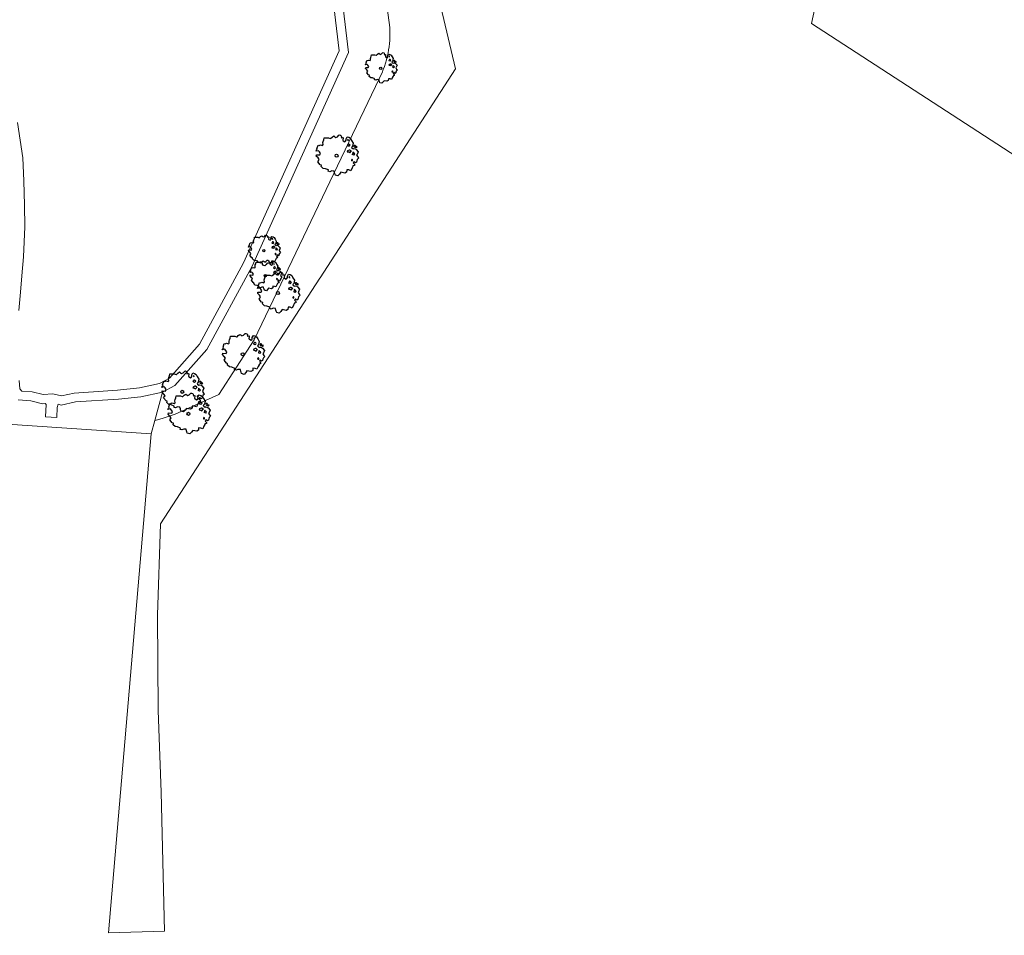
# Model space of a CAD drawing. Header units: metres. Extents: x 152391 to 157968, y 462336 to 467280.
# Tile 162 of 256: x 155194 to 155303, y 464191 to 464292. Entities that reach past the tile are written whole.
import ezdxf

# ---------------------------------------------------------------- set-up
doc = ezdxf.new("R2010")
doc.units = ezdxf.units.M
doc.header["$LTSCALE"] = 0.75
doc.layers.get('0').update_dxf_attribs({"lineweight": 25})
for name, color, linetype, lineweight in [('B-GV-GR-BOOM-S', 252, 'Continuous', 25), ('B-WE-GR-BEPLANTING_CULTUUR_BOSPLANTSOEN-GV', 251, 'Continuous', 18), ('B-WE-OG-TERREIN_CULTUURSCHEIDING-GV', 251, 'Continuous', 18), ('B-WE-OG-WATER_MEER-GV', 251, 'Continuous', 18), ('B-WE-OG-WATER_SLOOT-GV', 251, 'Continuous', 18)]:
    doc.layers.add(name, color=color, linetype=linetype, lineweight=lineweight)

# ---------------------------------------------------------------- blocks, each defined once
blk = doc.blocks.new('SGR-BOOM_21_30')
at = {"linetype": 'Continuous'}
for p, q in [((-1.13, 1.09), (-1.11, 1.19)), ((-1.11, 1.19), (-1.05, 1.33)), ((-1.05, 1.33), (-1.02, 1.5)), ((-1.02, 1.5), (-0.67, 1.5)), ((-0.67, 1.5), (-0.52, 1.43)), ((-0.52, 1.43), (-0.47, 1.45)), ((-0.47, 1.45), (-0.37, 1.55)), ((-0.37, 1.55), (-0.23, 1.65)), ((-0.23, 1.65), (-0.13, 1.58)), ((-0.13, 1.58), (-0.06, 1.52)), ((-0.06, 1.52), (0.07, 1.58)), ((0.07, 1.58), (0.2, 1.71)), ((0.2, 1.71), (0.26, 1.73)), ((0.26, 1.73), (0.33, 1.7)), ((0.33, 1.7), (0.39, 1.65)), ((0.4, 1.53), (0.38, 1.5)), ((0.38, 1.5), (0.53, 1.52)), ((0.39, 1.65), (0.4, 1.53)), ((0.54, 1.48), (0.51, 1.29)), ((0.51, 1.29), (0.57, 1.24)), ((0.53, 1.52), (0.54, 1.48)), ((0.57, 1.24), (0.69, 1.15)), ((0.69, 1.15), (0.75, 1.2)), ((0.75, 1.2), (0.8, 1.29)), ((0.79, 1.4), (0.89, 1.56)), ((0.8, 1.29), (0.79, 1.4)), ((0.89, 1.56), (1.02, 1.53)), ((0.97, 1.37), (0.93, 1.33)), ((0.93, 1.33), (0.95, 1.25)), ((0.95, 1.25), (0.96, 1.24)), ((0.96, 1.27), (0.97, 1.37)), ((1.02, 1.53), (1.16, 1.45)), ((1.16, 1.45), (1.25, 1.27)), ((1.25, 1.27), (1.38, 1.06)), ((-1.7, 0.37), (-1.66, 0.48)), ((-1.49, 0.41), (-1.7, 0.37)), ((-1.68, -0.03), (-1.67, 0.09)), ((-1.67, 0.09), (-1.39, 0.07)), ((-1.66, 0.48), (-1.6, 0.53)), ((-1.63, 0.58), (-1.53, 0.87)), ((-1.6, 0.53), (-1.63, 0.58)), ((-1.53, 0.87), (-1.46, 0.86)), ((-1.42, 0.33), (-1.49, 0.41)), ((-1.46, 0.86), (-1.34, 0.91)), ((-1.33, 0.18), (-1.42, 0.33)), ((-1.39, 0.07), (-1.33, 0.18)), ((-1.34, 0.91), (-1.18, 0.86)), ((-1.18, 0.86), (-1.12, 0.92)), ((-1.12, 0.92), (-1.13, 1.09)), ((0.94, 0.91), (0.89, 0.87)), ((0.89, 0.87), (0.93, 0.83)), ((0.93, 0.41), (0.89, 0.33)), ((0.89, 0.33), (1.03, 0.32)), ((0.93, 0.83), (0.98, 0.84)), ((1.05, 0.46), (0.93, 0.41)), ((0.97, 0.97), (0.94, 0.91)), ((1.03, 0.97), (0.97, 0.97)), ((0.98, 0.84), (1.03, 0.78)), ((1.08, 0.94), (1.03, 0.97)), ((1.03, 0.78), (1.08, 0.84)), ((1.03, 0.32), (1.11, 0.25)), ((1.11, 0.46), (1.05, 0.46)), ((1.12, 0.87), (1.08, 0.94)), ((1.08, 0.84), (1.12, 0.87)), ((1.22, 0.4), (1.11, 0.46)), ((1.11, 0.25), (1.2, 0.37)), ((1.2, 0.37), (1.24, 0.41)), ((1.32, 0.79), (1.23, 0.69)), ((1.23, 0.69), (1.27, 0.63)), ((1.27, 0.63), (1.38, 0.56)), ((1.34, 0.18), (1.31, 0.1)), ((1.43, 0.05), (1.31, 0.1)), ((1.38, 1.06), (1.32, 0.79)), ((1.36, 0.3), (1.34, 0.23)), ((1.34, 0.23), (1.34, 0.18)), ((1.43, 0.23), (1.36, 0.3)), ((1.38, 0.56), (1.44, 0.6)), ((1.47, 0.2), (1.43, 0.23)), ((1.43, 0.05), (1.51, 0.14)), ((1.47, 0.86), (1.44, 0.81)), ((1.44, 0.81), (1.46, 0.74)), ((1.44, 0.6), (1.57, 0.56)), ((1.46, 0.74), (1.53, 0.69)), ((1.54, 0.86), (1.47, 0.86)), ((1.51, 0.14), (1.47, 0.2)), ((1.53, 0.73), (1.64, 0.68)), ((1.53, 0.69), (1.54, 0.73)), ((1.62, 0.76), (1.54, 0.86)), ((1.57, 0.56), (1.64, 0.51)), ((1.73, 0.71), (1.62, 0.76)), ((1.64, 0.68), (1.73, 0.71)), ((1.64, 0.51), (1.81, 0.32)), ((1.72, 0.1), (1.67, 0.04)), ((1.67, 0.04), (1.76, -0.09)), ((1.81, 0.32), (1.72, 0.1)), ((-1.54, -0.18), (-1.68, -0.03)), ((-1.55, -0.51), (-1.49, -0.42)), ((-1.35, -0.75), (-1.55, -0.51)), ((-1.44, -0.32), (-1.54, -0.18)), ((-1.49, -0.42), (-1.44, -0.32)), ((-1.25, -0.78), (-1.35, -0.75)), ((-1.27, -0.9), (-1.25, -0.78)), ((-1.11, -1.05), (-1.27, -0.9)), ((-0.91, -1.08), (-1.11, -1.05)), ((-0.67, -1.18), (-0.91, -1.08)), ((1.29, -1.01), (1.18, -1.24)), ((1.29, -0.29), (1.24, -0.36)), ((1.24, -0.36), (1.25, -0.42)), ((1.26, -0.42), (1.33, -0.41)), ((1.33, -0.34), (1.29, -0.29)), ((1.36, -0.88), (1.29, -1.01)), ((1.33, -0.41), (1.33, -0.34)), ((1.37, -0.83), (1.36, -0.88)), ((1.48, -0.8), (1.37, -0.83)), ((1.46, -0.47), (1.39, -0.59)), ((1.39, -0.59), (1.43, -0.64)), ((1.43, -0.64), (1.5, -0.7)), ((1.58, -0.59), (1.46, -0.47)), ((1.5, -0.7), (1.48, -0.8)), ((1.66, -0.52), (1.58, -0.59)), ((1.68, -0.42), (1.66, -0.52)), ((1.72, -0.31), (1.68, -0.42)), ((1.84, -0.18), (1.72, -0.31)), ((1.76, -0.09), (1.84, -0.18)), ((-0.68, -1.29), (-0.67, -1.18)), ((-0.55, -1.33), (-0.68, -1.29)), ((-0.4, -1.26), (-0.55, -1.33)), ((-0.19, -1.28), (-0.4, -1.26)), ((-0.16, -1.43), (-0.19, -1.28)), ((-0.13, -1.49), (-0.16, -1.43)), ((-0.1, -1.61), (-0.13, -1.49)), ((0.11, -1.67), (-0.1, -1.61)), ((0.25, -1.52), (0.11, -1.67)), ((0.36, -1.38), (0.25, -1.52)), ((0.68, -1.44), (0.36, -1.38)), ((0.83, -1.36), (0.68, -1.44)), ((0.84, -1.16), (0.83, -1.36)), ((1.03, -1.18), (0.84, -1.16)), ((1.18, -1.24), (1.03, -1.18))]:
    blk.add_line(p, q, dxfattribs=at)
blk.add_circle((0, 0), 0.126, dxfattribs=at)
blk = doc.blocks.new('SGR-BOOM_31_50')
at = {"linetype": 'Continuous'}
for p, q in [((-0.49, 2.06), (-0.3, 2.2)), ((-0.3, 2.2), (-0.18, 2.11)), ((0.09, 2.11), (0.27, 2.28)), ((0.27, 2.28), (0.35, 2.31)), ((0.35, 2.31), (0.44, 2.26)), ((0.44, 2.26), (0.52, 2.2)), ((0.52, 2.2), (0.54, 2.04)), ((-2.18, 0.77), (-2.04, 1.17)), ((-2.04, 1.17), (-1.94, 1.14)), ((-1.94, 1.14), (-1.79, 1.21)), ((-1.79, 1.21), (-1.57, 1.14)), ((-1.57, 1.14), (-1.49, 1.23)), ((-1.51, 1.45), (-1.48, 1.58)), ((-1.49, 1.23), (-1.51, 1.45)), ((-1.48, 1.58), (-1.4, 1.78)), ((-1.4, 1.78), (-1.36, 2)), ((-1.36, 2), (-0.89, 2)), ((-0.89, 2), (-0.69, 1.91)), ((-0.69, 1.91), (-0.63, 1.93)), ((-0.63, 1.93), (-0.49, 2.06)), ((-0.18, 2.11), (-0.08, 2.02)), ((-0.08, 2.02), (0.09, 2.11)), ((0.54, 2.04), (0.51, 2)), ((0.51, 2), (0.71, 2.02)), ((0.72, 1.98), (0.68, 1.71)), ((0.68, 1.71), (0.75, 1.65)), ((0.71, 2.02), (0.72, 1.98)), ((0.75, 1.65), (0.92, 1.54)), ((0.92, 1.54), (1, 1.6)), ((1, 1.6), (1.06, 1.71)), ((1.05, 1.87), (1.19, 2.09)), ((1.06, 1.71), (1.05, 1.87)), ((1.19, 2.09), (1.36, 2.04)), ((1.25, 1.21), (1.19, 1.17)), ((1.19, 1.17), (1.23, 1.1)), ((1.3, 1.82), (1.23, 1.78)), ((1.23, 1.78), (1.27, 1.67)), ((1.23, 1.1), (1.31, 1.12)), ((1.3, 1.3), (1.25, 1.21)), ((1.27, 1.67), (1.28, 1.65)), ((1.28, 1.69), (1.3, 1.82)), ((1.37, 1.3), (1.3, 1.3)), ((1.31, 1.12), (1.37, 1.03)), ((1.36, 2.04), (1.54, 1.93)), ((1.44, 1.25), (1.37, 1.3)), ((1.37, 1.03), (1.44, 1.12)), ((1.5, 1.17), (1.44, 1.25)), ((1.44, 1.12), (1.5, 1.17)), ((1.54, 1.93), (1.67, 1.69)), ((1.67, 1.69), (1.84, 1.41)), ((1.84, 1.41), (1.76, 1.06)), ((1.96, 1.14), (1.92, 1.08)), ((2.06, 1.14), (1.96, 1.14)), ((2.16, 1.01), (2.06, 1.14)), ((-2.27, 0.49), (-2.21, 0.64)), ((-1.99, 0.55), (-2.27, 0.49)), ((-2.24, -0.04), (-2.22, 0.11)), ((-2.22, 0.11), (-1.85, 0.09)), ((-2.21, 0.64), (-2.13, 0.71)), ((-2.13, 0.71), (-2.18, 0.77)), ((-1.9, 0.44), (-1.99, 0.55)), ((-1.77, 0.25), (-1.9, 0.44)), ((-1.85, 0.09), (-1.77, 0.25)), ((1.23, 0.55), (1.19, 0.44)), ((1.19, 0.44), (1.37, 0.42)), ((1.4, 0.62), (1.23, 0.55)), ((1.37, 0.42), (1.48, 0.33)), ((1.48, 0.62), (1.4, 0.62)), ((1.62, 0.53), (1.48, 0.62)), ((1.48, 0.33), (1.61, 0.49)), ((1.61, 0.49), (1.65, 0.55)), ((1.76, 1.06), (1.64, 0.93)), ((1.64, 0.93), (1.7, 0.84)), ((1.7, 0.84), (1.84, 0.75)), ((1.79, 0.25), (1.75, 0.14)), ((1.91, 0.07), (1.75, 0.14)), ((1.81, 0.4), (1.79, 0.31)), ((1.79, 0.31), (1.79, 0.25)), ((1.9, 0.31), (1.81, 0.4)), ((1.84, 0.75), (1.92, 0.79)), ((1.96, 0.27), (1.9, 0.31)), ((1.91, 0.07), (2.01, 0.18)), ((1.92, 1.08), (1.95, 0.99)), ((1.92, 0.79), (2.09, 0.75)), ((1.95, 0.99), (2.04, 0.93)), ((2.01, 0.18), (1.96, 0.27)), ((2.04, 0.97), (2.18, 0.9)), ((2.04, 0.93), (2.06, 0.97)), ((2.09, 0.75), (2.18, 0.68)), ((2.3, 0.95), (2.16, 1.01)), ((2.18, 0.9), (2.3, 0.95)), ((2.18, 0.68), (2.41, 0.42)), ((2.29, 0.14), (2.23, 0.05)), ((2.23, 0.05), (2.35, -0.13)), ((2.41, 0.42), (2.29, 0.14)), ((-2.05, -0.24), (-2.24, -0.04)), ((-2.07, -0.67), (-1.99, -0.56)), ((-1.8, -1), (-2.07, -0.67)), ((-1.91, -0.43), (-2.05, -0.24)), ((-1.99, -0.56), (-1.91, -0.43)), ((-1.67, -1.05), (-1.8, -1)), ((-1.7, -1.2), (-1.67, -1.05)), ((1.72, -0.39), (1.65, -0.48)), ((1.65, -0.48), (1.67, -0.56)), ((1.68, -0.56), (1.78, -0.54)), ((1.78, -0.45), (1.72, -0.39)), ((1.78, -0.54), (1.78, -0.45)), ((1.98, -1.07), (1.82, -1.11)), ((1.95, -0.63), (1.85, -0.78)), ((1.85, -0.78), (1.9, -0.85)), ((1.9, -0.85), (1.99, -0.94)), ((2.1, -0.78), (1.95, -0.63)), ((1.99, -0.94), (1.98, -1.07)), ((2.21, -0.7), (2.1, -0.78)), ((2.24, -0.56), (2.21, -0.7)), ((2.29, -0.41), (2.24, -0.56)), ((2.46, -0.24), (2.29, -0.41)), ((2.35, -0.13), (2.46, -0.24)), ((-1.48, -1.4), (-1.7, -1.2)), ((-1.22, -1.44), (-1.48, -1.4)), ((-0.89, -1.57), (-1.22, -1.44)), ((-0.91, -1.72), (-0.89, -1.57)), ((-0.73, -1.77), (-0.91, -1.72)), ((-0.53, -1.68), (-0.73, -1.77)), ((-0.25, -1.7), (-0.53, -1.68)), ((-0.21, -1.9), (-0.25, -1.7)), ((-0.18, -1.99), (-0.21, -1.9)), ((-0.13, -2.14), (-0.18, -1.99)), ((0.15, -2.23), (-0.13, -2.14)), ((0.34, -2.03), (0.15, -2.23)), ((0.47, -1.83), (0.34, -2.03)), ((0.91, -1.92), (0.47, -1.83)), ((1.11, -1.81), (0.91, -1.92)), ((1.13, -1.55), (1.11, -1.81)), ((1.37, -1.57), (1.13, -1.55)), ((1.58, -1.66), (1.37, -1.57)), ((1.72, -1.35), (1.58, -1.66)), ((1.81, -1.18), (1.72, -1.35)), ((1.82, -1.11), (1.81, -1.18))]:
    blk.add_line(p, q, dxfattribs=at)
blk.add_circle((0, 0), 0.169, dxfattribs=at)

msp = doc.modelspace()

# ---------------------------------------------------------------- linework, layer by layer
at = {"layer": 'B-WE-GR-BEPLANTING_CULTUUR_BOSPLANTSOEN-GV'}
for points in [[(155234.7, 464291.41), (155232.2, 464310.1), (155227.43, 464311.29), (155230.11, 464288.65), (155219.4, 464264.88), (155214.43, 464255.74), (155210.89, 464251.72), (155209.51, 464251.01), (155208.66, 464247.86)], [(155208.66, 464247.86), (155208.26, 464246.37), (155203.51, 464191.07), (155209.74, 464191.24), (155209.37, 464206.66), (155209.05, 464215.71), (155208.97, 464226.29), (155209.3, 464236.41), (155211.07, 464239.15), (155226.94, 464263.62), (155226.98, 464263.67), (155241.99, 464286.82), (155240.36, 464293.71), (155238.75, 464308.47), (155232.2, 464310.1), (155234.7, 464291.41)], [(155208.66, 464247.86), (155209.09, 464247.96), (155209.68, 464248.14), (155210.93, 464248.54), (155215.74, 464250.75), (155219.67, 464256.79), (155233.52, 464285.71)], [(155233.52, 464285.71), (155219.67, 464256.79), (155215.74, 464250.75), (155210.93, 464248.54), (155209.68, 464248.14), (155209.09, 464247.96), (155208.66, 464247.86)]]:
    msp.add_lwpolyline(points, dxfattribs=at)
msp.add_lwpolyline([(155357.52, 464242.7), (155368.27, 464256.93), (155378.69, 464274.91), (155283.1, 464299.51), (155281.45, 464291.87), (155357.38, 464242.52)], close=True, dxfattribs=at)
for points in [[(155234.51, 464288.57, 0.063506), (155234.7, 464291.41)], [(155234.7, 464291.41, -0.063506), (155234.51, 464288.57)], [(155233.52, 464285.71, 0.066625), (155234.51, 464288.57)], [(155234.51, 464288.57, -0.066625), (155233.52, 464285.71)]]:
    msp.add_lwpolyline(points, format="xyb", dxfattribs=at)
at = {"layer": 'B-WE-OG-TERREIN_CULTUURSCHEIDING-GV'}
msp.add_lwpolyline([(155188.1, 464269.22), (155187.05, 464255.85), (155182.03, 464191.77), (155183.46, 464190.79), (155183.62, 464192.76), (155187.7, 464240.26), (155188.33, 464247.71), (155189.63, 464247.63), (155191.79, 464247.48), (155202.19, 464246.78), (155208.26, 464246.37)], dxfattribs=at)
at = {"layer": 'B-WE-OG-WATER_MEER-GV'}
for points in [[(155193.61, 464252.29), (155193.69, 464251.36), (155193.94, 464251.12), (155195.07, 464251.03), (155196.3, 464250.72), (155197.36, 464250.82), (155198.31, 464250.59), (155199.73, 464250.9), (155204.54, 464251.2), (155206.96, 464251.46), (155209.17, 464251.96), (155210.27, 464252.53), (155213.6, 464256.31), (155218.5, 464265.33), (155229.08, 464288.81), (155226.52, 464310.52), (155219.24, 464312.67), (155216.19, 464314.2), (155208.17, 464318.03), (155195.98, 464324.04), (155194.79, 464325.11), (155193.27, 464325.79)], [(155193.27, 464325.79), (155194.79, 464325.11), (155195.98, 464324.04), (155208.17, 464318.03), (155216.19, 464314.2), (155219.24, 464312.67), (155226.52, 464310.52), (155229.08, 464288.81), (155218.5, 464265.33), (155213.6, 464256.31), (155210.27, 464252.53), (155209.17, 464251.96), (155206.96, 464251.46), (155204.54, 464251.2), (155199.73, 464250.9), (155198.31, 464250.59), (155197.36, 464250.82), (155196.3, 464250.72), (155195.07, 464251.03), (155193.94, 464251.12), (155193.69, 464251.36), (155193.61, 464252.29)], [(155193.51, 464250.16), (155194.91, 464250.04), (155196.22, 464249.71), (155196.5, 464249.73), (155196.61, 464249.61), (155196.54, 464248.25), (155197.8, 464248.18), (155197.85, 464249.3), (155197.94, 464249.65), (155198.3, 464249.56), (155199.87, 464249.91), (155204.62, 464250.21), (155207.12, 464250.47), (155209.51, 464251.01), (155210.89, 464251.72), (155214.43, 464255.74), (155219.4, 464264.88), (155230.11, 464288.65), (155227.43, 464311.29)], [(155193.44, 464280.89), (155194.05, 464276.95), (155194.14, 464274.43), (155194.23, 464271.71), (155194.26, 464269.31), (155194.09, 464266.01), (155193.93, 464263.89), (155193.77, 464262.09), (155193.58, 464260.06)], [(155193.58, 464260.06), (155193.77, 464262.09), (155193.93, 464263.89), (155194.09, 464266.01), (155194.26, 464269.31), (155194.23, 464271.71), (155194.14, 464274.43), (155194.05, 464276.95), (155193.44, 464280.89)]]:
    msp.add_lwpolyline(points, dxfattribs=at)
at = {"layer": 'B-WE-OG-WATER_SLOOT-GV'}
msp.add_lwpolyline([(155208.66, 464247.86), (155209.51, 464251.01), (155207.12, 464250.47), (155204.62, 464250.21), (155199.87, 464249.91), (155198.3, 464249.56), (155197.94, 464249.65), (155197.85, 464249.3), (155197.8, 464248.18), (155196.54, 464248.25), (155196.61, 464249.61), (155196.5, 464249.73), (155196.22, 464249.71), (155194.91, 464250.04), (155193.51, 464250.16)], dxfattribs=at)

# ---------------------------------------------------------------- block references
at = {"layer": 'B-GV-GR-BOOM-S', "transparency": 33554559}
for name, p in [('SGR-BOOM_21_30', (155233.7, 464286.9)), ('SGR-BOOM_31_50', (155228.8, 464277.2)), ('SGR-BOOM_21_30', (155220.74, 464266.68)), ('SGR-BOOM_21_30', (155220.91, 464263.9)), ('SGR-BOOM_31_50', (155222.3, 464261.98)), ('SGR-BOOM_31_50', (155218.4, 464255.2)), ('SGR-BOOM_31_50', (155211.7, 464251.03)), ('SGR-BOOM_31_50', (155212.39, 464248.59))]:
    msp.add_blockref(name, p, dxfattribs=at)

doc.saveas('drawing.dxf')
